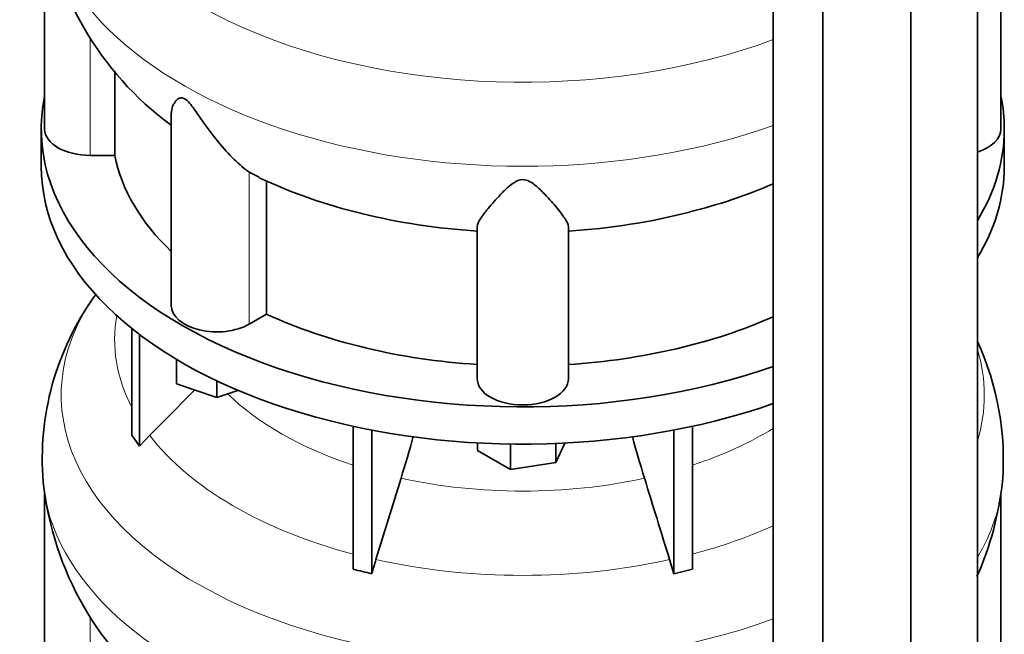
# Model space of a CAD drawing. Header units: millimetres. Extents: x 463 to 1347, y -1623 to 1574.
# Tile 7 of 20: x 1049 to 1341, y -1209 to -1027. Entities that reach past the tile are written whole.
import ezdxf

# ---------------------------------------------------------------- set-up
doc = ezdxf.new("R2010")
doc.units = ezdxf.units.MM
doc.layers.add('LOW_334-3', color=7, linetype='Continuous')
doc.layers.add('VSI344_DIFFUSORE', color=7, linetype='Continuous')

# ---------------------------------------------------------------- blocks, each defined once
blk = doc.blocks.new('SE4')
at = {"layer": 'LOW_334-3', "color": 7, "linetype": 'Continuous', "lineweight": 35}
for p, q in [((1332.56, -1280.86), (1332.56, -741.3)), ((1312.9, -1295.92), (1312.9, -756.12)), ((1272.14, -760.71), (1272.14, -1300.56)), ((1286.81, -1307.27), (1286.81, -767.48))]:
    blk.add_line(p, q, dxfattribs=at)
at = {"layer": 'VSI344_DIFFUSORE', "color": 7, "linetype": 'Continuous', "lineweight": 35}
for p, q in [((1056.54, -995.74), (1056.54, -1058.96)), ((1339.54, -1058.96), (1339.54, -995.52)), ((1077.29, -1066.75), (1077.29, -1041.73)), ((1094.03, -1054.46), (1094.03, -1111.22)), ((1055.54, -1058.96), (1055.54, -1069.98)), ((1340.54, -1069.98), (1340.54, -1058.96)), ((1077.29, -1066.75), (1070.04, -1066.75)), ((1120.05, -1073.21), (1117.07, -1071.74)), ((1122.2, -1113.77), (1122.2, -1074.27)), ((1184.54, -1132.86), (1184.54, -1087.87)), ((1211.54, -1132.86), (1211.54, -1087.87)), ((1122.2, -1113.77), (1117.07, -1116.73)), ((1082.33, -1149.64), (1082.33, -1118)), ((1084.62, -1152.84), (1084.62, -1119.79)), ((1095.53, -1134.4), (1095.53, -1127.13)), ((1107.53, -1138.4), (1095.53, -1134.4)), ((1107.53, -1138.4), (1107.53, -1133.53)), ((1113.76, -1136.33), (1107.53, -1138.4)), ((1147.81, -1189.32), (1147.81, -1146.98)), ((1248.26, -1189.32), (1248.26, -1146.98)), ((1082.33, -1149.64), (1084.62, -1152.84)), ((1084.62, -1152.84), (1087.62, -1149.66)), ((1153.35, -1190.65), (1153.35, -1148.11)), ((1242.72, -1190.65), (1242.72, -1148.11)), ((1184.65, -1154.12), (1184.65, -1151.89)), ((1194.45, -1159.78), (1194.45, -1152.23)), ((1210.51, -1151.94), (1207.83, -1157.71)), ((1207.83, -1157.71), (1207.83, -1152.06)), ((1194.45, -1159.78), (1184.65, -1154.12)), ((1207.83, -1157.71), (1194.45, -1159.78)), ((1162.02, -1162.34), (1154.6, -1186.46)), ((1056.54, -1167.21), (1056.54, -1230.42)), ((1339.54, -1230.42), (1339.54, -1166.98)), ((1241.48, -1186.46), (1242.72, -1190.65)), ((1242.72, -1190.65), (1248.26, -1189.32))]:
    blk.add_line(p, q, dxfattribs=at)
at = {"layer": 'VSI344_DIFFUSORE', "color": 4, "linetype": 'Continuous', "lineweight": 9}
for p, q in [((1070.04, -1066.75), (1070.04, -1031.92)), ((1117.07, -1116.73), (1117.07, -1071.74)), ((1070.04, -1238.22), (1070.04, -1203.38))]:
    blk.add_line(p, q, dxfattribs=at)
at = {"layer": 'VSI344_DIFFUSORE', "color": 7, "linetype": 'Continuous', "lineweight": 35}
for centre, radius, start, end in [((1149.9, -981.91), 94.3, 186.1382, 233.6059), ((1187.48, -929.07), 159.29, 244.9294, 256.5307), ((1211.05, -934.94), 152.94, 283.7526, 293.5481), ((1138.85, -1156.67), 83.01, 144.5243, 184.7016), ((1167.71, -1175.95), 117.68, 144.5743, 145.0378), ((1256.81, -1156.82), 83.44, 355.4371, 24.7374), ((736.33, -1031.42), 445.37, 342.904, 344.5674), ((1659.75, -1031.42), 445.37, 195.4527, 197.096), ((1149.9, -1153.38), 94.3, 186.1382, 233.6059), ((1246.08, -1153.25), 94.44, 336.1278, 353.8551), ((1356.42, -1248.58), 211.17, 162.8912, 164.0764), ((1117.41, -1328.7), 142.66, 75.4059, 77.6951)]:
    blk.add_arc(centre, radius, start, end, dxfattribs=at)
at = {"layer": 'VSI344_DIFFUSORE', "color": 4, "linetype": 'Continuous', "lineweight": 9}
for centre, major_axis, start_param, end_param in [((1198.04, -966.24), (136.58, 0), 2.76226, 5.285895), ((1198.04, -987.92), (-142.13, 0), 0.049478, 2.119254), ((1198.04, -1137.71), (136.58, 0), 2.76226, 5.285895), ((1198.04, -1121.38), (120.79, 0), 3.038624, 3.432735), ((1198.04, -1137.71), (136.58, 0), 0, 0.173656), ((1198.04, -1107.62), (-101.4, 0), 0.532702, 1.052595), ((1198.04, -1137.71), (136.58, 0), 6.10953, 6.283185), ((1198.04, -1107.62), (101.4, 0), 5.23059, 5.5319), ((1198.04, -1121.38), (-120.79, 0), 0.417538, 1.141984), ((1198.04, -1107.62), (-101.4, 0), 1.207688, 1.933905), ((1198.04, -1159.38), (-142.13, 0), 0.049478, 2.119254), ((1198.04, -1159.38), (-142.13, 0), 2.812882, 3.092324), ((1198.04, -1121.38), (120.79, 0), -1.141984, -0.910344), ((1198.04, -1121.38), (-120.79, 0), 1.202936, 1.938657)]:
    blk.add_ellipse(centre, major_axis=major_axis, ratio=0.57735, start_param=start_param, end_param=end_param, dxfattribs=at)
at = {"layer": 'VSI344_DIFFUSORE', "color": 7, "linetype": 'Continuous', "lineweight": 35}
for centre, major_axis, start_param, end_param in [((1198.04, -1058.96), (142.5, 0), 3.023053, 5.259265), ((1198.04, -1058.96), (142.5, 0), 0, 0.118539), ((1070.04, -1058.96), (13.5, 0), 3.141604, 4.712389), ((1198.04, -1058.96), (142.5, 0), 5.946965, 6.283185), ((1326.04, -1058.96), (-13.5, 0), 2.074934, 3.141604), ((1198.04, -1058.96), (-121.5, 0), 0.111341, 0.543224), ((1198.04, -1069.98), (142.5, 0), 3.141593, 5.259265), ((1198.04, -1069.98), (142.5, 0), 5.946965, 6.283185), ((1198.04, -1019.46), (121.5, 0), 4.82373, 5.131179), ((1198.04, -1019.46), (-121.5, 0), 1.167179, 1.459455), ((1107.53, -1111.22), (13.5, 0), 3.141604, 5.497787), ((1198.04, -1058.96), (-121.5, 0), 0.896739, 1.459455), ((1198.04, -1058.96), (121.5, 0), 4.82373, 5.368326), ((1198.04, -1132.86), (13.5, 0), 3.141593, 6.283185)]:
    blk.add_ellipse(centre, major_axis=major_axis, ratio=0.57735, start_param=start_param, end_param=end_param, dxfattribs=at)
for points, knots in [([(1117.07, -1071.74), (1115.7, -1070.76), (1114.19, -1069.47), (1111.06, -1066.41), (1109.45, -1064.63), (1106.31, -1060.79), (1104.76, -1058.69), (1102.4, -1055.33), (1101.61, -1054.17), (1100.35, -1052.44), (1099.92, -1051.86), (1098.96, -1050.77), (1098.42, -1050.25), (1097.41, -1049.7), (1096.97, -1049.68), (1096.29, -1049.84), (1096.02, -1050.02), (1095.31, -1050.61), (1094.98, -1051.11), (1094.25, -1052.54), (1094.03, -1053.52), (1094.03, -1054.47)], [0, 0, 0, 0, 0.125, 0.125, 0.25, 0.25, 0.375, 0.375, 0.4375, 0.4375, 0.46875, 0.46875, 0.5, 0.5, 0.53125, 0.53125, 0.5625, 0.5625, 0.625, 0.625, 0.7387976, 0.7387976, 0.7387976, 0.7387976]), ([(1211.54, -1087.87), (1211.54, -1087.22), (1211.14, -1086.39), (1209.82, -1084.39), (1208.91, -1083.22), (1206.74, -1080.64), (1205.49, -1079.21), (1203.26, -1076.95), (1202.46, -1076.17), (1201.06, -1075.08), (1200.55, -1074.73), (1199.37, -1074.14), (1198.67, -1073.92), (1197.22, -1073.96), (1196.54, -1074.2), (1195.39, -1074.81), (1194.9, -1075.16), (1193.51, -1076.26), (1192.73, -1077.03), (1190.54, -1079.26), (1189.28, -1080.69), (1187.13, -1083.26), (1186.24, -1084.4), (1184.94, -1086.38), (1184.54, -1087.23), (1184.54, -1087.87)], [0, 0, 0, 0, 0.125, 0.125, 0.25, 0.25, 0.375, 0.375, 0.4375, 0.4375, 0.46875, 0.46875, 0.5, 0.5, 0.53125, 0.53125, 0.5625, 0.5625, 0.625, 0.625, 0.75, 0.75, 0.875, 0.875, 1, 1, 1, 1])]:
    blk.add_open_spline(points, degree=3, knots=knots, dxfattribs=at)
for points in [[(1087.62, -1149.66), (1092.07, -1145.18), (1096.52, -1140.7), (1100.97, -1136.22)], [(1234.05, -1162.34), (1236.53, -1170.38), (1239, -1178.42), (1241.48, -1186.46)]]:
    blk.add_open_spline(points, degree=3, dxfattribs=at)

msp = doc.modelspace()

# ---------------------------------------------------------------- block references
msp.add_blockref('SE4', (0, 0))

doc.saveas('drawing.dxf')
